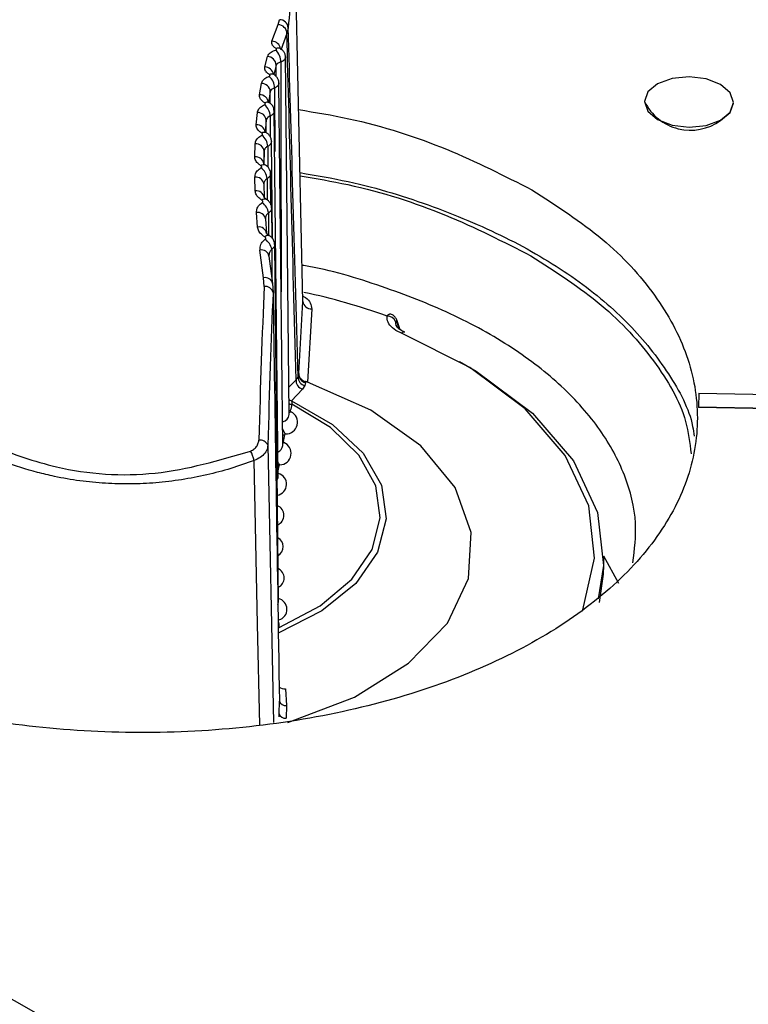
# Model space of a CAD drawing. Header units: millimetres. Extents: x -0.201 to 0.721, y -0.195 to 0.483.
# Tile 183 of 188: x 0.572 to 0.588, y 0.417 to 0.439. Entities that reach past the tile are written whole.
import ezdxf

# ---------------------------------------------------------------- set-up
doc = ezdxf.new("R2010")
doc.units = ezdxf.units.MM

msp = doc.modelspace()

# ---------------------------------------------------------------- linework, layer by layer
at = {"color": 7, "linetype": 'Continuous', "lineweight": 25}
for p, q in [((0.578251, 0.432738), (0.578084, 0.440341)), ((0.577697, 0.438969), (0.577724, 0.439079)), ((0.577557, 0.438593), (0.577697, 0.438969)), ((0.577923, 0.438895), (0.577892, 0.438767)), ((0.577892, 0.438767), (0.577754, 0.438397)), ((0.577397, 0.438017), (0.577455, 0.43825)), ((0.577947, 0.430199), (0.577861, 0.438241)), ((0.577653, 0.438059), (0.577599, 0.437847)), ((0.577652, 0.437801), (0.577653, 0.438059)), ((0.577279, 0.437391), (0.577321, 0.437645)), ((0.577519, 0.437463), (0.577478, 0.437212)), ((0.577519, 0.437196), (0.577519, 0.437463)), ((0.577614, 0.437542), (0.577618, 0.436116)), ((0.5778, 0.429499), (0.577713, 0.437656)), ((0.585935, 0.437241), (0.585935, 0.437233)), ((0.577696, 0.428797), (0.577608, 0.437023)), ((0.587935, 0.437203), (0.587935, 0.437211)), ((0.577204, 0.436717), (0.577229, 0.436991)), ((0.577428, 0.436817), (0.577404, 0.436547)), ((0.577428, 0.436538), (0.577428, 0.436817)), ((0.577517, 0.436911), (0.577518, 0.436441)), ((0.577569, 0.434156), (0.577546, 0.436354)), ((0.577172, 0.435995), (0.57718, 0.436288)), ((0.57738, 0.436124), (0.577372, 0.435835)), ((0.577379, 0.435841), (0.57738, 0.436124)), ((0.577462, 0.436231), (0.577463, 0.435768)), ((0.577182, 0.435227), (0.577173, 0.435538)), ((0.577449, 0.435505), (0.577451, 0.435023)), ((0.577535, 0.434912), (0.577527, 0.435614)), ((0.577373, 0.435383), (0.577383, 0.435076)), ((0.577559, 0.434168), (0.577551, 0.434839)), ((0.577235, 0.434413), (0.577209, 0.43474)), ((0.57741, 0.434596), (0.577436, 0.434273)), ((0.577479, 0.434732), (0.577481, 0.434233)), ((0.577552, 0.433914), (0.577555, 0.43326)), ((0.577705, 0.425978), (0.577619, 0.43402)), ((0.57737, 0.433273), (0.577288, 0.433897)), ((0.577489, 0.433762), (0.57757, 0.433146)), ((0.57738, 0.433079), (0.57737, 0.433273)), ((0.57757, 0.433146), (0.577581, 0.43294)), ((0.578158, 0.431122), (0.578251, 0.432738)), ((0.578451, 0.432574), (0.578356, 0.430927)), ((0.580229, 0.432457), (0.580232, 0.432456)), ((0.580346, 0.432204), (0.580348, 0.432198)), ((0.58042, 0.432118), (0.580376, 0.432248)), ((0.580442, 0.432106), (0.580382, 0.432285)), ((0.578098, 0.430981), (0.578143, 0.43104)), ((0.578143, 0.43104), (0.578155, 0.431107)), ((0.578155, 0.431107), (0.578158, 0.431122)), ((0.57794, 0.43081), (0.578098, 0.430981)), ((0.578296, 0.430849), (0.578245, 0.430768)), ((0.57831, 0.430915), (0.578296, 0.430849)), ((0.578245, 0.430768), (0.577993, 0.430508)), ((0.587152, 0.430677), (0.587143, 0.430364)), ((0.587152, 0.430677), (0.589847, 0.430625)), ((0.577946, 0.430289), (0.577969, 0.430286)), ((0.577947, 0.430197), (0.577947, 0.4302)), ((0.587143, 0.430364), (0.587143, 0.430356)), ((0.589849, 0.430313), (0.587143, 0.430364)), ((0.589849, 0.430305), (0.587143, 0.430356)), ((0.577463, 0.429508), (0.577592, 0.42327)), ((0.577799, 0.429593), (0.577807, 0.429593)), ((0.5778, 0.429556), (0.577823, 0.429568)), ((0.5778, 0.429498), (0.5778, 0.4295)), ((0.577693, 0.429045), (0.577708, 0.429043)), ((0.577695, 0.428867), (0.577704, 0.428873)), ((0.585359, 0.426395), (0.585018, 0.427008)), ((0.585018, 0.426806), (0.585018, 0.427003)), ((0.577696, 0.425591), (0.577715, 0.425576)), ((0.577699, 0.425409), (0.577719, 0.425409)), ((0.577858, 0.424025), (0.577883, 0.423649)), ((0.577717, 0.423466), (0.577725, 0.42375)), ((0.577883, 0.423649), (0.577877, 0.423365)), ((0.577716, 0.423399), (0.577717, 0.423466))]:
    msp.add_line(p, q, dxfattribs=at)
at = {"color": 7, "linetype": 'Continuous', "lineweight": 25, "flags": 128}
for points in [[(0.587642, 0.436818), (0.587859, 0.437), (0.587935, 0.437216), (0.587859, 0.437434), (0.587642, 0.43762), (0.587318, 0.437746), (0.586935, 0.437793), (0.586552, 0.437754), (0.586228, 0.437634), (0.586011, 0.437453), (0.585935, 0.437236), (0.586011, 0.437018), (0.586228, 0.436832), (0.586552, 0.436706), (0.586935, 0.436659), (0.587318, 0.436698), (0.587642, 0.436818)], [(0.587642, 0.43681), (0.587859, 0.436992), (0.587935, 0.437203)], [(0.584533, 0.425775), (0.584545, 0.425805), (0.584812, 0.426969), (0.584679, 0.428141), (0.58415, 0.429275), (0.583247, 0.430327), (0.582004, 0.431256), (0.580469, 0.432027)], [(0.581774, 0.43139), (0.582149, 0.431172), (0.583416, 0.430225), (0.584337, 0.429152), (0.584876, 0.427996), (0.585012, 0.426802), (0.584889, 0.426055)], [(0.577917, 0.423266), (0.57941, 0.42384), (0.580627, 0.424602), (0.5815, 0.425507), (0.581979, 0.426505), (0.582039, 0.42754), (0.581675, 0.428554), (0.580907, 0.429491), (0.57978, 0.430297), (0.578356, 0.430927)], [(0.577993, 0.430508), (0.578921, 0.429971), (0.579608, 0.429325), (0.580017, 0.428605), (0.580127, 0.427849), (0.579931, 0.427099), (0.57944, 0.426396), (0.57868, 0.425778), (0.577693, 0.425278)], [(0.577719, 0.425409), (0.578643, 0.425896), (0.579352, 0.426491), (0.57981, 0.427163), (0.579993, 0.427877), (0.579892, 0.428597), (0.579512, 0.429285), (0.578873, 0.429906), (0.578007, 0.430427)], [(0.577943, 0.430532), (0.577962, 0.430521), (0.577993, 0.430508)], [(0.577944, 0.430442), (0.577969, 0.430434), (0.578007, 0.430427)], [(0.577946, 0.430245), (0.577956, 0.430248), (0.577983, 0.430261)], [(0.577798, 0.429745), (0.577799, 0.429744), (0.577837, 0.429739)], [(0.577284, 0.42322), (0.577235, 0.425481), (0.577155, 0.429163)], [(0.584918, 0.425971), (0.585012, 0.426605), (0.585018, 0.426806)], [(0.57769, 0.425919), (0.5777, 0.425944), (0.577705, 0.425978)]]:
    msp.add_lwpolyline(points, dxfattribs=at)
at = {"color": 7, "linetype": 'Continuous', "lineweight": 25}
for centre, radius, start, end in [((0.577728, 0.438884), 0.0001953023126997, 3.402489, 91.059773), ((0.577687, 0.438764), 0.0002059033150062, 1.081573, 87.193796), ((0.577549, 0.438386), 0.000206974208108, 10.474453, 87.705893), ((0.577436, 0.438147), 0.0003188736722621, 355.939741, 50.780479), ((0.577694, 0.438324), 0.0001178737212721, 61.493885, 112.148295), ((0.577451, 0.438048), 0.0002016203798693, 2.981981, 88.923615), ((0.577394, 0.437813), 0.0002035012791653, 11.197273, 89.119963), ((0.577294, 0.437553), 0.0003199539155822, 358.111264, 51.976017), ((0.577549, 0.437745), 0.0001122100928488, 62.001476, 116.051847), ((0.577323, 0.437448), 0.0001974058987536, 4.317393, 90.517717), ((0.577283, 0.437195), 0.0001955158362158, 4.824531, 91.220544), ((0.586968, 0.437746), 0.0011536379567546, 206.416706, 305.73805), ((0.577196, 0.436909), 0.0003211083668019, 0.336569, 53.171382), ((0.577448, 0.437117), 0.0001072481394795, 63.109215, 120.192217), ((0.577237, 0.436799), 0.0001924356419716, 5.569142, 92.361953), ((0.577215, 0.436527), 0.000190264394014, 6.046741, 93.168033), ((0.57714, 0.436217), 0.0003222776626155, 2.613419, 54.380871), ((0.577388, 0.436443), 0.0001010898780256, 64.150196, 125.183036), ((0.577194, 0.436102), 0.0001868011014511, 6.747174, 94.463246), ((0.577189, 0.435812), 0.0001843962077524, 7.198402, 95.373086), ((0.577372, 0.435719), 9.74303695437e-05, 66.110832, 129.850986), ((0.577127, 0.435477), 0.0003234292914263, 4.942922, 55.616604), ((0.577194, 0.435359), 0.0001806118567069, 7.863682, 96.828157), ((0.577207, 0.435051), 0.0001780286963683, 8.292949, 97.841126), ((0.577398, 0.434949), 9.47048878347e-05, 68.599364, 134.623753), ((0.577158, 0.434691), 0.0003245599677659, 7.329451, 56.88869), ((0.577238, 0.434569), 0.0001739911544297, 8.933623, 99.462504), ((0.577267, 0.434245), 0.0001712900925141, 9.346688, 100.576636), ((0.577467, 0.434134), 9.30534215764e-05, 71.69699, 139.410381), ((0.577231, 0.433859), 0.0003256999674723, 9.780646, 58.205271), ((0.577324, 0.433733), 0.0001670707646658, 9.975275, 102.370925), ((0.577411, 0.433116), 0.0001620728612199, 10.706226, 104.593269), ((0.577402, 0.432895), 0.0001846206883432, 14.020477, 96.854696), ((0.575101, 0.418271), 0.0150148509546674, 70.370769, 77.786721), ((0.578439, 0.432763), 0.0001893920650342, 187.503106, 273.660766), ((0.580144, 0.432203), 0.0002105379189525, 24.606101, 89.612069), ((0.580338, 0.432273), 4.62101595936e-05, 326.764951, 14.548883), ((0.580525, 0.431975), 7.57925209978e-05, 73.493135, 137.216322), ((0.578342, 0.431042), 0.0001985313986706, 180.656368, 256.635951), ((0.578354, 0.431109), 0.0001986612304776, 180.634352, 257.054383), ((0.578302, 0.430964), 0.0002044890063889, 175.421523, 253.798194), ((0.589959, 0.427113), 0.0124025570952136, 164.500207, 165.177883), ((0.57775, 0.430227), 0.0001990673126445, 282.989921, 351.990253), ((0.57787, 0.430023), 0.0002630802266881, 268.464739, 64.519858), ((0.578131, 0.429991), 0.000353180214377, 198.662326, 220.699206), ((0.589633, 0.427192), 0.0120676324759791, 167.8156, 168.522237), ((0.577291, 0.429437), 0.0001857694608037, 22.363928, 99.423848), ((0.577621, 0.429519), 0.0001801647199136, 292.487791, 353.786465), ((0.577727, 0.429326), 0.0002603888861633, 271.22179, 68.496516), ((0.576344, 0.428987), 0.0008293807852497, 12.264074, 28.038171), ((0.589387, 0.427236), 0.0118174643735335, 171.202948, 171.919523), ((0.577931, 0.429259), 0.0002770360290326, 210.499625, 224.275497), ((0.577633, 0.428631), 0.0002524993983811, 280.610373, 73.529382), ((0.577568, 0.428797), 0.0001275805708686, 327.068343, 359.745756), ((0.57759, 0.427929), 0.0002363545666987, 294.108992, 67.117659), ((0.57758, 0.427224), 0.0002286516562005, 299.922141, 61.30451), ((0.577598, 0.426519), 0.0002333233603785, 296.374175, 64.852476), ((0.577645, 0.425816), 0.0002497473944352, 286.261649, 76.273659), ((0.589408, 0.427289), 0.0118390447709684, 188.438949, 189.137962), ((0.577841, 0.424216), 0.0001918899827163, 230.875875, 275.178595), ((0.577875, 0.423809), 0.0001607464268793, 201.553624, 272.941306), ((0.577867, 0.423527), 0.0001617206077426, 201.947073, 273.305502)]:
    msp.add_arc(centre, radius, start, end, dxfattribs=at)
for centre, major_axis, ratio, start_param, end_param in [((0.578204, 0.414763), (0.0001273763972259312, 0.02640908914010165), 0.03708, 0.2516350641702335, 0.4184118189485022), ((0.614299, -1.273997), (-0.03689178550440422, 1.72701936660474), 0.00097, 6.12344068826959, 6.155169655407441), ((0.6123, -1.273987), (-0.03489489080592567, 1.726967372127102), 0.000904, 6.123379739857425, 6.154782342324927), ((0.578004, 0.414764), (0.0001311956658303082, 0.02660905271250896), 0.037004, 0.8118295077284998, 0.9786062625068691), ((0.578204, 0.414763), (0.0001273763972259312, 0.02640908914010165), 0.03708, 0.8118244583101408, 0.9786012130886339), ((0.614299, -1.273997), (-0.03689178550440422, 1.72701936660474), 0.00097, 0.1526298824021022, 0.1843588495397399)]:
    msp.add_ellipse(centre, major_axis=major_axis, ratio=ratio, start_param=start_param, end_param=end_param, dxfattribs=at)
for points, knots in [([(0.538388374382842, 0.4329744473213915), (0.5416604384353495, 0.4349726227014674), (0.5482050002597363, 0.4389692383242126), (0.5612970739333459, 0.4467500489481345), (0.5767377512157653, 0.4556345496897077), (0.5945161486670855, 0.4654611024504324), (0.6057396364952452, 0.4713452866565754), (0.611352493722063, 0.474287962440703)], [0, 0, 0, 0, 0.1343739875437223, 0.2687657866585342, 0.5376709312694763, 0.7687896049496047, 0.9999999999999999, 0.9999999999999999, 0.9999999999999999, 0.9999999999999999]), ([(0.5407009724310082, 0.4325611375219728), (0.5411249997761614, 0.4328252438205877), (0.5465441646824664, 0.4362005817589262), (0.5570061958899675, 0.4425586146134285), (0.5721820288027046, 0.4513651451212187), (0.5874717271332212, 0.4598501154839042), (0.5977615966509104, 0.4652004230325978), (0.6029073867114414, 0.4678760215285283)], [0, 0, 0, 0, 0.0207649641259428, 0.2653809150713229, 0.510071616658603, 0.7549950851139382, 1, 1, 1, 1]), ([(0.6044920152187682, 0.4618022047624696), (0.6034487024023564, 0.4612520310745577), (0.6014579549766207, 0.4602022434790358), (0.5984672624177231, 0.4586093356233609), (0.5941625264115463, 0.4563016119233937), (0.5865800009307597, 0.4521830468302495), (0.5748691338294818, 0.4456642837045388), (0.5643791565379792, 0.4396230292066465), (0.556971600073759, 0.4352643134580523), (0.5540660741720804, 0.4335379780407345), (0.5516862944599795, 0.4321228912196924), (0.549935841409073, 0.4310564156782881), (0.5484574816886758, 0.430216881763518), (0.5477702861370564, 0.4295980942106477), (0.5476574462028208, 0.429345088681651), (0.5476277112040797, 0.429278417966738)], [0, 0, 0, 0, 0.0545915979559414, 0.1041663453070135, 0.1564019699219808, 0.2797083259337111, 0.500607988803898, 0.768491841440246, 0.8279789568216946, 0.8876777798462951, 0.9205180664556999, 0.9520160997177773, 0.9802382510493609, 0.994792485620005, 0.9999999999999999, 0.9999999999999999, 0.9999999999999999, 0.9999999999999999]), ([(0.5491099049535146, 0.430253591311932), (0.5584131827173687, 0.4357542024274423), (0.5729272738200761, 0.4443357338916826), (0.5897339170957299, 0.4536012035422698), (0.5982446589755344, 0.4581793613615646), (0.6019910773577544, 0.4601672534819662), (0.6036397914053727, 0.4610382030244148), (0.6044328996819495, 0.461455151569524), (0.604781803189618, 0.4616392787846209), (0.604935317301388, 0.4617202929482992)], [0, 0, 0, 0, 0.4998351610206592, 0.7797953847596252, 0.9030815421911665, 0.9573511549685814, 0.9812338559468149, 0.9917430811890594, 1, 1, 1, 1]), ([(0.605006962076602, 0.4617026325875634), (0.6041099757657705, 0.4612274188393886), (0.6013791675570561, 0.4597806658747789), (0.594980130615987, 0.4563757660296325), (0.5876413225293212, 0.4523790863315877), (0.5784661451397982, 0.4472832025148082), (0.5711248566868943, 0.4431226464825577), (0.563783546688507, 0.4388799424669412), (0.5585026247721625, 0.4357877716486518), (0.5540167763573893, 0.4331311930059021), (0.5513663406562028, 0.4315440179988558), (0.5503260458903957, 0.4309210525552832)], [0, 0, 0, 0, 0.0492403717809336, 0.1499086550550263, 0.3512484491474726, 0.4519167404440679, 0.6532565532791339, 0.7539248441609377, 0.8545931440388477, 0.9429278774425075, 1, 1, 1, 1]), ([(0.5776491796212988, 0.4384331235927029), (0.5776416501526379, 0.4384378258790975), (0.5776265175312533, 0.4384472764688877), (0.5776070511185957, 0.4384625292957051), (0.5775900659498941, 0.4384785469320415), (0.5775773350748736, 0.4384937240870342), (0.5775662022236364, 0.4385105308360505), (0.5775581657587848, 0.4385276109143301), (0.5775532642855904, 0.4385464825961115), (0.5775522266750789, 0.4385606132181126), (0.5775530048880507, 0.4385736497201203), (0.5775545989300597, 0.4385831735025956), (0.5775567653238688, 0.4385902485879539), (0.5775574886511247, 0.4385926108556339)], [0, 0, 0, 0, 0.1017699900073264, 0.2045359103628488, 0.3087797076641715, 0.4140564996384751, 0.4904624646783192, 0.6188949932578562, 0.7232418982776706, 0.8285957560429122, 0.8713500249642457, 0.9570456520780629, 0.9999999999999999, 0.9999999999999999, 0.9999999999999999, 0.9999999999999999]), ([(0.5774551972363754, 0.4382497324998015), (0.5774666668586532, 0.4382733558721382), (0.5774895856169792, 0.4383205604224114), (0.5775653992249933, 0.4383677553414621), (0.5776214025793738, 0.4383883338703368), (0.5776375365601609, 0.4383942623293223)], [0, 0, 0, 0, 0.4162916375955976, 0.8318397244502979, 1, 1, 1, 1]), ([(0.5776375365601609, 0.4383942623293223), (0.5776394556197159, 0.4383949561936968), (0.5776433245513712, 0.4383963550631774), (0.5776489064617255, 0.4383991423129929), (0.5776541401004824, 0.438402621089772), (0.5776583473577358, 0.4384068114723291), (0.5776609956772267, 0.4384113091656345), (0.5776619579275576, 0.4384159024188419), (0.5776612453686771, 0.4384205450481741), (0.5776588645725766, 0.4384250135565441), (0.5776549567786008, 0.4384293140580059), (0.5776511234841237, 0.4384318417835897), (0.5776491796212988, 0.4384331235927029)], [0, 0, 0, 0, 0.0771195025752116, 0.155477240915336, 0.2597146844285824, 0.3669934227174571, 0.4713762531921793, 0.5787439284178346, 0.6826590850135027, 0.7895143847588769, 0.8932627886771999, 1, 1, 1, 1]), ([(0.5777525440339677, 0.4384268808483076), (0.5777477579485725, 0.4384295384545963), (0.5777351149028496, 0.4384365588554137), (0.5777355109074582, 0.4384370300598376), (0.5777357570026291, 0.4384373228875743)], [0, 0, 0, 0, 0.3785547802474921, 1, 1, 1, 1]), ([(0.57785770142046, 0.4382411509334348), (0.5778584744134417, 0.438249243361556), (0.5778616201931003, 0.4382821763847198), (0.5778404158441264, 0.4383356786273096), (0.5778019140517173, 0.4383916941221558), (0.5777667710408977, 0.4384158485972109), (0.5777498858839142, 0.4384274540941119)], [0, 0, 0, 0, 0.1069805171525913, 0.4353689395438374, 0.7287118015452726, 0.9999999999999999, 0.9999999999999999, 0.9999999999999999, 0.9999999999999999]), ([(0.5777539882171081, 0.4381246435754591), (0.577745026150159, 0.4381219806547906), (0.5777138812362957, 0.4381127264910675), (0.5776718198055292, 0.4380913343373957), (0.5776591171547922, 0.4380695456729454), (0.5776527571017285, 0.4380586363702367)], [0, 0, 0, 0, 0.1678641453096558, 0.5833603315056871, 1, 1, 1, 1]), ([(0.5778606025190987, 0.4382409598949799), (0.5778606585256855, 0.4382401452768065), (0.5778612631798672, 0.4382313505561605), (0.5778584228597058, 0.4382184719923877), (0.5778521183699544, 0.4382027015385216), (0.5778432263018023, 0.4381873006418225), (0.5778308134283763, 0.4381725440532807), (0.5778151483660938, 0.4381588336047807), (0.5778028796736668, 0.4381499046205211), (0.5777871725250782, 0.4381401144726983), (0.5777713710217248, 0.4381318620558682), (0.5777583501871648, 0.4381264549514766), (0.5777539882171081, 0.4381246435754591)], [0, 0, 0, 0, 0.0180654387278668, 0.195036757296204, 0.2848872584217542, 0.3760708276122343, 0.5528142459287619, 0.6435521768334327, 0.7349734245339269, 0.8007875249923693, 0.9332639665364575, 1, 1, 1, 1]), ([(0.5777539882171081, 0.4381246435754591), (0.577756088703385, 0.4370774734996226), (0.5777587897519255, 0.4357309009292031), (0.5777617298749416, 0.4340089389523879), (0.5777626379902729, 0.4333341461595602), (0.5777631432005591, 0.4329587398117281)], [0, 0, 0, 0, 0.608113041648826, 0.7819821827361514, 0.9999999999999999, 0.9999999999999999, 0.9999999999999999, 0.9999999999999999]), ([(0.5775000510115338, 0.437845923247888), (0.5774922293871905, 0.4378508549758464), (0.577476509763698, 0.4378607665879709), (0.5774560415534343, 0.4378768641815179), (0.5774379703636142, 0.4378938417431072), (0.5774241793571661, 0.4379100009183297), (0.5774118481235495, 0.4379279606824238), (0.5774025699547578, 0.4379462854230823), (0.5773962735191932, 0.437966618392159), (0.577394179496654, 0.4379818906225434), (0.577393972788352, 0.4379959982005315), (0.5773948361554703, 0.4380063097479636), (0.5773964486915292, 0.4380139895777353), (0.5773969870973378, 0.4380165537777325)], [0, 0, 0, 0, 0.1018084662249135, 0.2046110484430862, 0.308890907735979, 0.4142049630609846, 0.4906515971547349, 0.6191607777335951, 0.7235837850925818, 0.8290239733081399, 0.871671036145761, 0.9571525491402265, 1, 1, 1, 1]), ([(0.577320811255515, 0.4376450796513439), (0.5773304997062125, 0.4376707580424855), (0.5773498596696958, 0.4377220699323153), (0.5774217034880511, 0.4377745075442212), (0.5774758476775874, 0.4377978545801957), (0.5774915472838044, 0.4378046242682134)], [0, 0, 0, 0, 0.4156435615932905, 0.830560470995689, 1, 1, 1, 1]), ([(0.5774915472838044, 0.4378046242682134), (0.5774933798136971, 0.4378054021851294), (0.5774970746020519, 0.4378069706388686), (0.5775023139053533, 0.4378100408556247), (0.5775071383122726, 0.4378138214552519), (0.5775109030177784, 0.4378183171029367), (0.5775131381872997, 0.4378231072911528), (0.5775137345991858, 0.437827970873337), (0.5775127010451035, 0.4378328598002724), (0.5775100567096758, 0.4378375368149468), (0.5775059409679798, 0.4378420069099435), (0.5775020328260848, 0.4378446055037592), (0.5775000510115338, 0.437845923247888)], [0, 0, 0, 0, 0.0779738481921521, 0.1572126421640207, 0.2611560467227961, 0.3681050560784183, 0.4721611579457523, 0.5791898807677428, 0.6830005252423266, 0.7897648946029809, 0.8933900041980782, 0.9999999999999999, 0.9999999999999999, 0.9999999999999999, 0.9999999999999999]), ([(0.5776044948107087, 0.4378437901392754), (0.5775986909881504, 0.4378471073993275), (0.5775831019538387, 0.4378560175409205), (0.5775825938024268, 0.4378576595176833), (0.5775822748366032, 0.4378586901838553)], [0, 0, 0, 0, 0.3723016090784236, 0.9999999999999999, 0.9999999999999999, 0.9999999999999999, 0.9999999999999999]), ([(0.5777093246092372, 0.4376559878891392), (0.5777097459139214, 0.4376703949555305), (0.5777108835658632, 0.4377092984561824), (0.5776844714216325, 0.4377662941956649), (0.5776459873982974, 0.4378155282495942), (0.5776139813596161, 0.4378348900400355), (0.5776009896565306, 0.4378427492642)], [0, 0, 0, 0, 0.187893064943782, 0.5073689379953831, 0.8000340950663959, 1, 1, 1, 1]), ([(0.5776142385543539, 0.4375420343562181), (0.5776055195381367, 0.4375387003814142), (0.577575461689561, 0.4375272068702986), (0.5775355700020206, 0.4375012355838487), (0.5775248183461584, 0.4374754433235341), (0.5775194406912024, 0.4374625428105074)], [0, 0, 0, 0, 0.169593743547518, 0.5846557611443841, 1, 1, 1, 1]), ([(0.5777124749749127, 0.4376561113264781), (0.5777121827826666, 0.4376490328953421), (0.5777117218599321, 0.4376378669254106), (0.577706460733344, 0.4376228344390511), (0.5777006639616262, 0.4376110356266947), (0.5776930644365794, 0.4375995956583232), (0.5776838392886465, 0.4375886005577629), (0.5776728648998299, 0.4375779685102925), (0.5776613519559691, 0.4375687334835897), (0.5776463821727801, 0.4375584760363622), (0.5776311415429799, 0.4375497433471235), (0.577618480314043, 0.4375439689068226), (0.5776142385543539, 0.437542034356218)], [0, 0, 0, 0, 0.1615163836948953, 0.25478627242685, 0.3494260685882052, 0.4411708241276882, 0.533563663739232, 0.6269606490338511, 0.7217335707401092, 0.7908298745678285, 0.9299239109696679, 1, 1, 1, 1]), ([(0.5834019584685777, 0.4352496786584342), (0.5839562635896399, 0.4348917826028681), (0.585064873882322, 0.4341759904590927), (0.5862262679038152, 0.4328997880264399), (0.5869587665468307, 0.4315354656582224), (0.5872028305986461, 0.4301179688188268), (0.5869575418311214, 0.4287064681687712), (0.5862301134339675, 0.4273539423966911), (0.5850491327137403, 0.4261126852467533), (0.5834598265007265, 0.4250302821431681), (0.5815232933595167, 0.4241483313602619), (0.5793139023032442, 0.4235007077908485), (0.5769165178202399, 0.4231123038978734), (0.5744232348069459, 0.4229980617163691), (0.5719298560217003, 0.4231623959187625), (0.5695322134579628, 0.4235990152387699), (0.567322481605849, 0.4242911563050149), (0.5653856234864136, 0.4252122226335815), (0.5637961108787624, 0.4263268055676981), (0.5626150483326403, 0.4275920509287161), (0.5618878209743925, 0.4289593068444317), (0.5616423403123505, 0.4303760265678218), (0.5618880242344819, 0.4317877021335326), (0.5626152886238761, 0.4331403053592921), (0.5637965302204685, 0.4343810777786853), (0.5653849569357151, 0.4354653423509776), (0.567324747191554, 0.436340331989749), (0.5693449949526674, 0.4369596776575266), (0.5707593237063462, 0.4371575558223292), (0.5713692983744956, 0.4372428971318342)], [0, 0, 0, 0, 0.0373715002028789, 0.0747430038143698, 0.1121145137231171, 0.1494860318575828, 0.1868575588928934, 0.2242290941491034, 0.2616006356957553, 0.2989721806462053, 0.3363437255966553, 0.3737152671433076, 0.4110868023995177, 0.4484583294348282, 0.4858298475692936, 0.5232013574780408, 0.560572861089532, 0.5979443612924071, 0.6353158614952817, 0.6726873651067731, 0.7100588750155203, 0.7474303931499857, 0.7848019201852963, 0.8221734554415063, 0.8595449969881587, 0.8969165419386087, 0.9342880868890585, 0.9716596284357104, 1, 1, 1, 1]), ([(0.5773936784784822, 0.4372096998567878), (0.5773855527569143, 0.4372148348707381), (0.5773692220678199, 0.437225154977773), (0.5773477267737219, 0.4372420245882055), (0.5773285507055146, 0.4372598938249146), (0.5773136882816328, 0.4372769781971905), (0.577300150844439, 0.4372960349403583), (0.5772896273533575, 0.4373155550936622), (0.577281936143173, 0.4373373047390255), (0.5772787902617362, 0.4373536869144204), (0.5772776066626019, 0.4373688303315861), (0.5772777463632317, 0.4373798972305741), (0.577278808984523, 0.4373881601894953), (0.5772791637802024, 0.4373909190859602)], [0, 0, 0, 0, 0.1018734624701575, 0.2047404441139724, 0.3090852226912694, 0.4144656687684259, 0.4909717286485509, 0.6195870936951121, 0.7241069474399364, 0.8296522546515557, 0.8721426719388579, 0.957310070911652, 1, 1, 1, 1]), ([(0.5774986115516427, 0.4372124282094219), (0.5774920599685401, 0.4372160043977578), (0.5774733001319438, 0.4372262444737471), (0.5774684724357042, 0.4372359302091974), (0.5774698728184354, 0.437232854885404), (0.5774698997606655, 0.4372327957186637)], [0, 0, 0, 0, 0.3448324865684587, 0.9873951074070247, 0.9999999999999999, 0.9999999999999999, 0.9999999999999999, 0.9999999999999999]), ([(0.5772288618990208, 0.4369909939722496), (0.5772367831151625, 0.4370187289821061), (0.5772526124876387, 0.4370741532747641), (0.5773205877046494, 0.4371319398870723), (0.5773729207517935, 0.4371581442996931), (0.5773881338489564, 0.4371657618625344)], [0, 0, 0, 0, 0.4153666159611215, 0.8300484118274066, 1, 1, 1, 1]), ([(0.5773881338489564, 0.4371657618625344), (0.5773898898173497, 0.4371666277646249), (0.5773934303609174, 0.4371683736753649), (0.5773983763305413, 0.4371717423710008), (0.5774028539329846, 0.437175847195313), (0.5774062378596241, 0.437180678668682), (0.5774081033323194, 0.4371857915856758), (0.577408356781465, 0.4371909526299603), (0.5774070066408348, 0.4371961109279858), (0.5774040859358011, 0.4372010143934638), (0.5773997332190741, 0.4372056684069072), (0.5773957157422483, 0.4372083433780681), (0.5773936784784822, 0.4372096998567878)], [0, 0, 0, 0, 0.0784038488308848, 0.1580849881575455, 0.2618520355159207, 0.3686043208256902, 0.4724880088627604, 0.5793394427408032, 0.683118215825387, 0.7898614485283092, 0.8934386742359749, 1, 1, 1, 1]), ([(0.5776050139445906, 0.4370225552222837), (0.5776039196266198, 0.4370454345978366), (0.5776016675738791, 0.4370925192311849), (0.5775659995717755, 0.43715330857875), (0.5775287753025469, 0.4371937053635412), (0.5775020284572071, 0.4372075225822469), (0.5774950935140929, 0.4372111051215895)], [0, 0, 0, 0, 0.2946854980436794, 0.6064483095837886, 0.8979596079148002, 1, 1, 1, 1]), ([(0.577607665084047, 0.437022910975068), (0.577607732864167, 0.4370214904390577), (0.5776079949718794, 0.4370159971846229), (0.5776066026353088, 0.4370063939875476), (0.5776034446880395, 0.4369941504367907), (0.5775966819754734, 0.436978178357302), (0.577586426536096, 0.4369627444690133), (0.5775728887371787, 0.4369482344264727), (0.5775620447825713, 0.4369386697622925), (0.5775477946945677, 0.4369279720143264), (0.5775331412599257, 0.4369187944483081), (0.5775208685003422, 0.4369126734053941), (0.5775167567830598, 0.4369106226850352)], [0, 0, 0, 0, 0.0333888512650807, 0.1291156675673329, 0.2258741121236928, 0.324045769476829, 0.5147435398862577, 0.6115420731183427, 0.7097556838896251, 0.7818237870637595, 0.9269048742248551, 1, 1, 1, 1]), ([(0.5781559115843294, 0.4370576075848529), (0.5785345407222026, 0.4369946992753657), (0.5797142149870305, 0.4367986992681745), (0.5815342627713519, 0.4362034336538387), (0.5827793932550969, 0.43556759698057), (0.5834019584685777, 0.4352496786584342)], [0, 0, 0, 0, 0.1911573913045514, 0.5955787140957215, 1, 1, 1, 1]), ([(0.5775167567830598, 0.4369106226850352), (0.5775083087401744, 0.4369065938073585), (0.5774792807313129, 0.4368927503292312), (0.5774415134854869, 0.436862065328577), (0.5774327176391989, 0.4368322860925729), (0.5774283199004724, 0.4368173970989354)], [0, 0, 0, 0, 0.170301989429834, 0.5851683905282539, 1, 1, 1, 1]), ([(0.5773301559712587, 0.4365254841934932), (0.5773136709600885, 0.4365363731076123), (0.5772802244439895, 0.4365584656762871), (0.5772433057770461, 0.4365968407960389), (0.5772170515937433, 0.4366381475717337), (0.5772062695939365, 0.4366726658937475), (0.5772033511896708, 0.4366990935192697), (0.5772038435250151, 0.4367108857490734), (0.5772040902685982, 0.4367167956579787)], [0, 0, 0, 0, 0.2043436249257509, 0.4145937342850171, 0.6193636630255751, 0.8299996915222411, 0.9148009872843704, 1, 1, 1, 1]), ([(0.5771795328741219, 0.4362883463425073), (0.5771856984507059, 0.4363181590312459), (0.5771980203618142, 0.4363777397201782), (0.5772622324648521, 0.4364409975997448), (0.5773127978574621, 0.4364701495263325), (0.5773274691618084, 0.436478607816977)], [0, 0, 0, 0, 0.4155193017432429, 0.8304157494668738, 1, 1, 1, 1]), ([(0.5773274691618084, 0.436478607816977), (0.5773307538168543, 0.4364806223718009), (0.5773383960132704, 0.4364853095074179), (0.5773452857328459, 0.4364948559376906), (0.577346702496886, 0.4365059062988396), (0.5773419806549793, 0.4365168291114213), (0.5773340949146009, 0.4365226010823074), (0.5773301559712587, 0.4365254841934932)], [0, 0, 0, 0, 0.1585725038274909, 0.3689404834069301, 0.5795213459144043, 0.7899700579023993, 1, 1, 1, 1]), ([(0.5774350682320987, 0.4365337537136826), (0.5774275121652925, 0.4365379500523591), (0.5774046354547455, 0.4365506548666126), (0.577398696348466, 0.4365630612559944), (0.5773999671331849, 0.4365594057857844), (0.577400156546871, 0.436558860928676)], [0, 0, 0, 0, 0.2956174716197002, 0.8950099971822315, 1, 1, 1, 1]), ([(0.5775455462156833, 0.4363417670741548), (0.5775424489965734, 0.436369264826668), (0.5775366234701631, 0.4364209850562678), (0.5774951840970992, 0.4364842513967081), (0.5774584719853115, 0.436519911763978), (0.5774350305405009, 0.4365316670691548), (0.5774319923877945, 0.4365331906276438)], [0, 0, 0, 0, 0.351560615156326, 0.6612466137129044, 0.9560955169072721, 0.9999999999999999, 0.9999999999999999, 0.9999999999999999, 0.9999999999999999]), ([(0.5774617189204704, 0.4362313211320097), (0.5774535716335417, 0.4362265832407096), (0.57742552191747, 0.4362102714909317), (0.5773898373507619, 0.4361747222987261), (0.5773829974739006, 0.4361409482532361), (0.577379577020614, 0.4361240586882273)], [0, 0, 0, 0, 0.1698833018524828, 0.5848791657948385, 0.9999999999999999, 0.9999999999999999, 0.9999999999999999, 0.9999999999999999]), ([(0.5775458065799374, 0.4363418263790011), (0.577545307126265, 0.4363337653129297), (0.5775445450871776, 0.4363214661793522), (0.5775387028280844, 0.4363054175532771), (0.5775326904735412, 0.4362934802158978), (0.5775249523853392, 0.4362819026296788), (0.5775154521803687, 0.4362706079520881), (0.577505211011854, 0.436260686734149), (0.5774916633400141, 0.4362495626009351), (0.5774776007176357, 0.4362399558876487), (0.5774657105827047, 0.4362334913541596), (0.5774617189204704, 0.4362313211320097)], [0, 0, 0, 0, 0.1942440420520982, 0.2963669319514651, 0.3949022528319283, 0.4941217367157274, 0.5954990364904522, 0.6976219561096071, 0.7724730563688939, 0.9236164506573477, 1, 1, 1, 1]), ([(0.5773095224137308, 0.4357942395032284), (0.5772923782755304, 0.4358054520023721), (0.5772575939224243, 0.4358282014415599), (0.5772183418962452, 0.4358682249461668), (0.5771895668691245, 0.4359116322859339), (0.5771766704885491, 0.4359481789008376), (0.577172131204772, 0.43597629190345), (0.5771719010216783, 0.4359888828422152), (0.5771717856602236, 0.4359951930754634)], [0, 0, 0, 0, 0.2043072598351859, 0.4145262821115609, 0.619281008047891, 0.8299070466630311, 0.9147540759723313, 1, 1, 1, 1]), ([(0.5771729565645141, 0.4355379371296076), (0.5771773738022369, 0.4355698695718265), (0.5771862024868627, 0.4356336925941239), (0.5772467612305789, 0.4357025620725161), (0.57729559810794, 0.4357347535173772), (0.5773096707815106, 0.4357440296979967)], [0, 0, 0, 0, 0.4161530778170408, 0.831760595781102, 1, 1, 1, 1]), ([(0.5773096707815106, 0.4357440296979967), (0.5773128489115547, 0.4357462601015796), (0.5773202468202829, 0.4357514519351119), (0.5773265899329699, 0.435761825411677), (0.5773273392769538, 0.4357736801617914), (0.5773219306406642, 0.4357852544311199), (0.5773136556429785, 0.4357912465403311), (0.5773095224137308, 0.4357942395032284)], [0, 0, 0, 0, 0.1585767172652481, 0.3691277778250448, 0.5797659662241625, 0.7900998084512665, 1, 1, 1, 1]), ([(0.5774139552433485, 0.4358086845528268), (0.5774053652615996, 0.4358134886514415), (0.577380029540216, 0.4358276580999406), (0.5773705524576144, 0.4358438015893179), (0.5773712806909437, 0.4358414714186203), (0.5773715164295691, 0.4358407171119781)], [0, 0, 0, 0, 0.2575608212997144, 0.7596627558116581, 1, 1, 1, 1]), ([(0.577524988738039, 0.4356139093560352), (0.5775255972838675, 0.4356184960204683), (0.5775298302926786, 0.4356504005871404), (0.5775090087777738, 0.4357062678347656), (0.5774685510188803, 0.4357690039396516), (0.5774296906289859, 0.4357954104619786), (0.5774111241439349, 0.4358080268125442)], [0, 0, 0, 0, 0.0586359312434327, 0.4078680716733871, 0.7170947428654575, 1, 1, 1, 1]), ([(0.5774492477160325, 0.4355049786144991), (0.5774414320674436, 0.4354995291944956), (0.5774143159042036, 0.4354806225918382), (0.5773806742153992, 0.4354400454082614), (0.5773757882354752, 0.43540223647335), (0.5773733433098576, 0.4353833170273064)], [0, 0, 0, 0, 0.1682692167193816, 0.5838051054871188, 0.9999999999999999, 0.9999999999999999, 0.9999999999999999, 0.9999999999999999]), ([(0.5775264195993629, 0.4356137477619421), (0.5775263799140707, 0.4356072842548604), (0.5775263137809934, 0.4355965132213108), (0.5775218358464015, 0.4355818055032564), (0.5775165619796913, 0.43556955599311), (0.5775095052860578, 0.4355576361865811), (0.5775006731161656, 0.4355459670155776), (0.5774910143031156, 0.4355356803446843), (0.5774781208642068, 0.4355241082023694), (0.5774646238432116, 0.4355140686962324), (0.5774531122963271, 0.4355072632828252), (0.5774492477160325, 0.4355049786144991)], [0, 0, 0, 0, 0.1597810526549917, 0.2662652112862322, 0.3690464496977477, 0.4725427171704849, 0.5782944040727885, 0.6848255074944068, 0.7628438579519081, 0.920383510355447, 1, 1, 1, 1]), ([(0.578187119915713, 0.4356390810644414), (0.5785522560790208, 0.4355767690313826), (0.579604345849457, 0.4353972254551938), (0.5812103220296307, 0.4348937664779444), (0.582939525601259, 0.4341569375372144), (0.5844271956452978, 0.4332615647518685), (0.5856379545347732, 0.432240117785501), (0.5865068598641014, 0.4311206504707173), (0.5869731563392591, 0.430261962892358), (0.5870397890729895, 0.4297838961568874), (0.5870500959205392, 0.4297099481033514)], [0, 0, 0, 0, 0.079141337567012, 0.2280349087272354, 0.3769232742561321, 0.5258126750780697, 0.6747871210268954, 0.8237609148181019, 0.9727390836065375, 0.9999999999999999, 0.9999999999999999, 0.9999999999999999, 0.9999999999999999]), ([(0.578188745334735, 0.4355652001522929), (0.5785487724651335, 0.4355051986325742), (0.5797096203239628, 0.4353117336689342), (0.5815118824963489, 0.434720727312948), (0.582757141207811, 0.4340851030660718), (0.5833797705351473, 0.4337672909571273)], [0, 0, 0, 0, 0.1835310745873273, 0.59176555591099, 1, 1, 1, 1]), ([(0.5773317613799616, 0.4350168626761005), (0.57729745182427, 0.435041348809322), (0.5772287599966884, 0.4350903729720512), (0.5771886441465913, 0.4351677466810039), (0.5771836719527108, 0.4352136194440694), (0.5771822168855, 0.4352270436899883)], [0, 0, 0, 0, 0.4137864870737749, 0.8284499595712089, 1, 1, 1, 1]), ([(0.5773348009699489, 0.4349628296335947), (0.5773379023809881, 0.4349653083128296), (0.5773451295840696, 0.434971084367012), (0.5773509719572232, 0.4349824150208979), (0.5773510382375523, 0.4349951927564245), (0.5773448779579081, 0.4350075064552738), (0.5773361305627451, 0.4350137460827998), (0.5773317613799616, 0.4350168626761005)], [0, 0, 0, 0, 0.158627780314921, 0.3696495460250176, 0.580424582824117, 0.7904288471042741, 1, 1, 1, 1]), ([(0.5774352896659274, 0.4350380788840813), (0.5774256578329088, 0.4350434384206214), (0.5773978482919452, 0.4350589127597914), (0.5773837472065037, 0.4350801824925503), (0.5773834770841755, 0.4350810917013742), (0.5773833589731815, 0.4350814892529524)], [0, 0, 0, 0, 0.2296935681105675, 0.6631834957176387, 1, 1, 1, 1]), ([(0.5775479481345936, 0.4348395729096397), (0.5775487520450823, 0.434849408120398), (0.57755179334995, 0.4348866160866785), (0.5775266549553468, 0.4349462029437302), (0.577484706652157, 0.4350040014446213), (0.5774474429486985, 0.4350264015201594), (0.5774316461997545, 0.4350358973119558)], [0, 0, 0, 0, 0.1222550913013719, 0.4625079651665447, 0.7721475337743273, 1, 1, 1, 1]), ([(0.5772092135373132, 0.4347404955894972), (0.5772118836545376, 0.4347746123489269), (0.577217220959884, 0.4348428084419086), (0.5772742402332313, 0.4349174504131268), (0.5773213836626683, 0.4349527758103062), (0.5773348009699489, 0.4349628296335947)], [0, 0, 0, 0, 0.4173103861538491, 0.8341629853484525, 0.9999999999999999, 0.9999999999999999, 0.9999999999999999, 0.9999999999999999]), ([(0.5775504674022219, 0.4348394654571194), (0.5775506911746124, 0.4348346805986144), (0.5775511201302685, 0.4348255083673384), (0.5775477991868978, 0.4348122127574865), (0.5775432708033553, 0.4347996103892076), (0.5775368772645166, 0.4347873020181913), (0.5775286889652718, 0.434775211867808), (0.5775195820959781, 0.434764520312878), (0.5775073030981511, 0.434752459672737), (0.5774943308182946, 0.4347419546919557), (0.5774831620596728, 0.4347347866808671), (0.5774794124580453, 0.4347323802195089)], [0, 0, 0, 0, 0.1213496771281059, 0.2326186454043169, 0.340166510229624, 0.4484671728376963, 0.5591432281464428, 0.670640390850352, 0.7521671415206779, 0.916796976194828, 0.9999999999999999, 0.9999999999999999, 0.9999999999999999, 0.9999999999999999]), ([(0.5774794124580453, 0.4347323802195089), (0.5774719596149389, 0.4347262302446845), (0.5774457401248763, 0.4347045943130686), (0.577414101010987, 0.4346588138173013), (0.577411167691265, 0.4346168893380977), (0.5774096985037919, 0.4345958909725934)], [0, 0, 0, 0, 0.1654314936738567, 0.5819966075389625, 1, 1, 1, 1]), ([(0.5773968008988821, 0.4341941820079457), (0.5773610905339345, 0.4342191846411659), (0.5772895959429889, 0.4342692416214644), (0.5772450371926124, 0.4343502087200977), (0.5772375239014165, 0.4343988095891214), (0.5772352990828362, 0.43441320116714)], [0, 0, 0, 0, 0.4126041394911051, 0.8260616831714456, 1, 1, 1, 1]), ([(0.5772883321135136, 0.4338966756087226), (0.5772903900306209, 0.4339396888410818), (0.577294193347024, 0.4340191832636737), (0.5773554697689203, 0.4340970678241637), (0.5773959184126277, 0.4341300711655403), (0.577402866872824, 0.4341357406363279)], [0, 0, 0, 0, 0.4940574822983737, 0.9130867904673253, 1, 1, 1, 1]), ([(0.577402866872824, 0.4341357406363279), (0.5774044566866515, 0.4341370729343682), (0.5774076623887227, 0.434139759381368), (0.5774118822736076, 0.4341447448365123), (0.5774154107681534, 0.4341506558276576), (0.5774175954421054, 0.4341574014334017), (0.5774181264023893, 0.4341643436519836), (0.5774169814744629, 0.4341711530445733), (0.5774141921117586, 0.4341777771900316), (0.5774098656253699, 0.4341838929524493), (0.5774041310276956, 0.4341895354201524), (0.5773992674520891, 0.4341926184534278), (0.5773968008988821, 0.4341941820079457)], [0, 0, 0, 0, 0.0787953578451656, 0.1588830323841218, 0.2632957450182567, 0.3707118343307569, 0.4747113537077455, 0.5816518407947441, 0.6848798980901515, 0.7910239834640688, 0.8940182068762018, 1, 1, 1, 1]), ([(0.577499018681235, 0.4342227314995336), (0.5774883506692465, 0.4342285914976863), (0.5774580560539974, 0.434245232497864), (0.577438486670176, 0.4342727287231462), (0.5774349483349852, 0.4342815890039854), (0.5774355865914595, 0.434283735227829), (0.5774357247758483, 0.4342841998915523)], [0, 0, 0, 0, 0.1834541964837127, 0.5209662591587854, 0.8962877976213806, 1, 1, 1, 1]), ([(0.5776150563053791, 0.4340194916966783), (0.5776154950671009, 0.4340346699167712), (0.5776167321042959, 0.4340774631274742), (0.5775862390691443, 0.4341407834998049), (0.5775434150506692, 0.434194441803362), (0.5775076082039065, 0.4342125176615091), (0.5774948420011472, 0.4342189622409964)], [0, 0, 0, 0, 0.1831625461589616, 0.5164053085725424, 0.8275841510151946, 1, 1, 1, 1]), ([(0.5775522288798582, 0.4339142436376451), (0.5775483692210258, 0.4339106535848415), (0.5775258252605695, 0.4338896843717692), (0.5774918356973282, 0.4338401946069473), (0.5774897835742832, 0.4337897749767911), (0.5774886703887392, 0.4337624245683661)], [0, 0, 0, 0, 0.086354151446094, 0.5043877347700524, 0.9999999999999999, 0.9999999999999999, 0.9999999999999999, 0.9999999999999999]), ([(0.5776185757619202, 0.4340196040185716), (0.5776186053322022, 0.4340166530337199), (0.5776186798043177, 0.4340092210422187), (0.5776166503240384, 0.4339974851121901), (0.5776115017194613, 0.4339800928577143), (0.5776025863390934, 0.4339631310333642), (0.5775909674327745, 0.4339480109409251), (0.5775792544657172, 0.4339353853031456), (0.5775667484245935, 0.4339243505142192), (0.5775558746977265, 0.4339167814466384), (0.5775522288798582, 0.4339142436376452)], [0, 0, 0, 0, 0.0768117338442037, 0.193448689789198, 0.306488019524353, 0.5364794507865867, 0.6537133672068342, 0.7395985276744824, 0.9126908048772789, 0.9999999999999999, 0.9999999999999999, 0.9999999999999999, 0.9999999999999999]), ([(0.5833797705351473, 0.4337672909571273), (0.5839353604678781, 0.4334094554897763), (0.5850465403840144, 0.4326937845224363), (0.5861886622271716, 0.4314166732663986), (0.5868648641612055, 0.4302745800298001), (0.5869517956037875, 0.4295594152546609), (0.5869814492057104, 0.4293154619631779)], [0, 0, 0, 0, 0.2842754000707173, 0.5685508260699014, 0.8528262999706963, 1, 1, 1, 1]), ([(0.5856700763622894, 0.426863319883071), (0.5857070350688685, 0.4271599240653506), (0.5857890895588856, 0.4278184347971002), (0.5855306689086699, 0.4288309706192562), (0.5849737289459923, 0.4298712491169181), (0.5841173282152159, 0.4308387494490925), (0.5829803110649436, 0.4317210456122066), (0.5816158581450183, 0.4324842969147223), (0.5800254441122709, 0.4330950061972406), (0.5788790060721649, 0.433450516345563), (0.5782461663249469, 0.4335522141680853), (0.5782329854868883, 0.4335543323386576)], [0, 0, 0, 0, 0.1056642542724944, 0.2345922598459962, 0.3598764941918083, 0.4887932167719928, 0.6140823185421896, 0.7430051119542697, 0.8683135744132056, 0.9972572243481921, 1, 1, 1, 1]), ([(0.578248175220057, 0.4328639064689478), (0.5782702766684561, 0.4328526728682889), (0.578351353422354, 0.4328114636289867), (0.5784334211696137, 0.4327091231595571), (0.578445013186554, 0.4326188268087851), (0.5784508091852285, 0.4325736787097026)], [0, 0, 0, 0, 0.1578090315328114, 0.5789052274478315, 1, 1, 1, 1]), ([(0.5801454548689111, 0.4324136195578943), (0.58014702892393, 0.4324157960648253), (0.5801512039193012, 0.43242156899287), (0.5801608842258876, 0.4324332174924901), (0.5801720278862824, 0.4324437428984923), (0.5801833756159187, 0.4324514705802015), (0.5801919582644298, 0.43245586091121), (0.5802005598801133, 0.4324587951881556), (0.5802091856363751, 0.4324602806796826), (0.580217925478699, 0.4324601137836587), (0.5802246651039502, 0.4324590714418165), (0.5802284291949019, 0.4324574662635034), (0.5802293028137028, 0.4324570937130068)], [0, 0, 0, 0, 0.0593640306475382, 0.1574560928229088, 0.3558872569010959, 0.4563847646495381, 0.5557149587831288, 0.6555428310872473, 0.7569257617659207, 0.8588436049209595, 0.9672386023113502, 0.9999999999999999, 0.9999999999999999, 0.9999999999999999, 0.9999999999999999]), ([(0.5804689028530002, 0.4320268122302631), (0.5804586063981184, 0.4320311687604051), (0.5803802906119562, 0.4320643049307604), (0.5802589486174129, 0.4321414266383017), (0.5801506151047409, 0.4322726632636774), (0.5801471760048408, 0.4323666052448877), (0.5801454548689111, 0.4324136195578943)], [0, 0, 0, 0, 0.0494267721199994, 0.3759445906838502, 0.6876845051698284, 1, 1, 1, 1]), ([(0.5803807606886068, 0.4322840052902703), (0.5803763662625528, 0.4322979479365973), (0.5803640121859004, 0.4323371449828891), (0.5803276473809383, 0.4323914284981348), (0.5802787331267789, 0.4324382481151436), (0.5802408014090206, 0.4324505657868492), (0.5802283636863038, 0.4324546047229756)], [0, 0, 0, 0, 0.1817603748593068, 0.5109840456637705, 0.8396527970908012, 1, 1, 1, 1]), ([(0.5803354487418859, 0.4322907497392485), (0.5803349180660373, 0.4322815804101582), (0.5803338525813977, 0.4322631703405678), (0.5803375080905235, 0.4322349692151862), (0.5803414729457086, 0.4322152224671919), (0.5803453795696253, 0.4322049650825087), (0.5803456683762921, 0.4322042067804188)], [0, 0, 0, 0, 0.32037606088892, 0.6432472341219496, 0.9736261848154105, 1, 1, 1, 1]), ([(0.580376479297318, 0.43224759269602), (0.5803731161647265, 0.4322567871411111), (0.5803665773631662, 0.4322746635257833), (0.5803555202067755, 0.4322939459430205), (0.5803461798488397, 0.4323033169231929), (0.5803412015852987, 0.4323034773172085), (0.5803379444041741, 0.4323008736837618), (0.5803364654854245, 0.432297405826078), (0.5803356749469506, 0.4322928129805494), (0.5803355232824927, 0.4322914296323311), (0.5803354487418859, 0.4322907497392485)], [0, 0, 0, 0, 0.2423063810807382, 0.4711064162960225, 0.66016596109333, 0.7900886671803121, 0.8188617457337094, 0.9502548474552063, 0.9755510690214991, 1, 1, 1, 1]), ([(0.5805466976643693, 0.4320494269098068), (0.5804993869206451, 0.4320717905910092), (0.5804036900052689, 0.4321170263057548), (0.5803525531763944, 0.4321827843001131), (0.5803501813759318, 0.432195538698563), (0.5803495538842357, 0.4321989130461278)], [0, 0, 0, 0, 0.418297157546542, 0.8461026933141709, 0.9999999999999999, 0.9999999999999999, 0.9999999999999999, 0.9999999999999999]), ([(0.5781583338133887, 0.431122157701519), (0.5781583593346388, 0.4311207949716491), (0.5781587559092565, 0.4310996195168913), (0.5781674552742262, 0.4310575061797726), (0.5782002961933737, 0.4310031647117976), (0.5782507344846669, 0.430959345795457), (0.5782932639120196, 0.4309455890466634), (0.5783145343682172, 0.4309387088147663)], [0, 0, 0, 0, 0.0164772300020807, 0.256039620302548, 0.5062938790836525, 0.75308027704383, 1, 1, 1, 1]), ([(0.5783145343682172, 0.4309387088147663), (0.5783132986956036, 0.4309328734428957), (0.578311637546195, 0.4309250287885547), (0.5783099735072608, 0.430917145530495), (0.5783095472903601, 0.4309151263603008)], [0, 0, 0, 0, 0.7438660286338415, 1, 1, 1, 1]), ([(0.5783564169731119, 0.4309268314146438), (0.5783473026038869, 0.4309297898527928), (0.578333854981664, 0.4309341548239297), (0.5783192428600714, 0.4309375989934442), (0.5783145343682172, 0.4309387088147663)], [0, 0, 0, 0, 0.6777680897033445, 0.9999999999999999, 0.9999999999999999, 0.9999999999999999, 0.9999999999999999]), ([(0.5779932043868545, 0.4305077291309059), (0.5779939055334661, 0.4305046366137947), (0.5779978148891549, 0.4304873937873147), (0.5780029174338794, 0.4304544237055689), (0.5780071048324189, 0.4304273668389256)], [0, 0, 0, 0, 0.1793509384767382, 1, 1, 1, 1]), ([(0.577968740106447, 0.4302857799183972), (0.5779684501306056, 0.4302825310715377), (0.5779678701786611, 0.4302760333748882), (0.5779735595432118, 0.4302672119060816), (0.5779802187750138, 0.4302627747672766), (0.5779832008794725, 0.4302607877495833)], [0, 0, 0, 0, 0.3557466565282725, 0.7114936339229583, 0.9999999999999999, 0.9999999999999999, 0.9999999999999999, 0.9999999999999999]), ([(0.5778629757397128, 0.4297603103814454), (0.5778583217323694, 0.4297584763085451), (0.5778490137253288, 0.4297548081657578), (0.5778402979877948, 0.42974685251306), (0.577838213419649, 0.4297411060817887), (0.5778372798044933, 0.4297385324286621)], [0, 0, 0, 0, 0.3557245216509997, 0.7114484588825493, 1, 1, 1, 1]), ([(0.5712623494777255, 0.429487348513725), (0.5717367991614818, 0.4293130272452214), (0.5728900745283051, 0.4288892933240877), (0.5749569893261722, 0.4287502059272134), (0.5763701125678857, 0.4291676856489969), (0.5770764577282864, 0.4293763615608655)], [0, 0, 0, 0, 0.2590235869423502, 0.6296252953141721, 1, 1, 1, 1]), ([(0.5770764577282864, 0.4293763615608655), (0.5771061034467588, 0.4293910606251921), (0.5771654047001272, 0.4294204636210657), (0.5772269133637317, 0.4294934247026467), (0.5772558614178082, 0.4295627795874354), (0.5772593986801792, 0.4296063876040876), (0.5772605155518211, 0.4296201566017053)], [0, 0, 0, 0, 0.2820647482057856, 0.5642228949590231, 0.8624057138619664, 0.9999999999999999, 0.9999999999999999, 0.9999999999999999, 0.9999999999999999]), ([(0.5774627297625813, 0.4295075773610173), (0.5774608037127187, 0.4294881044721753), (0.5774546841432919, 0.4294262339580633), (0.5774056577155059, 0.4293275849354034), (0.5773020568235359, 0.4292244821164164), (0.5772042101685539, 0.4291833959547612), (0.577154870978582, 0.429162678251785)], [0, 0, 0, 0, 0.1353136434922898, 0.4299272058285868, 0.7125407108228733, 1, 1, 1, 1]), ([(0.5778067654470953, 0.4295928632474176), (0.5778066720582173, 0.4295896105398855), (0.5778064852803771, 0.4295831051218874), (0.5778127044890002, 0.4295744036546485), (0.5778196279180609, 0.4295701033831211), (0.5778227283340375, 0.4295681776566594)], [0, 0, 0, 0, 0.3557466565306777, 0.7114936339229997, 1, 1, 1, 1]), ([(0.577154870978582, 0.429162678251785), (0.5769815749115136, 0.4291008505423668), (0.5766338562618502, 0.4289767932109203), (0.5760877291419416, 0.4288332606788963), (0.5755242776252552, 0.4287239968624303), (0.5749529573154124, 0.4286561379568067), (0.5743811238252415, 0.4286294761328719), (0.5738099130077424, 0.4286437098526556), (0.5732356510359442, 0.428699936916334), (0.5727254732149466, 0.4287880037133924), (0.5721550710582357, 0.4289234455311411), (0.571655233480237, 0.4290798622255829), (0.5712968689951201, 0.4292273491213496), (0.5711767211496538, 0.4292767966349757)], [0, 0, 0, 0, 0.0910487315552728, 0.1826893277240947, 0.2762451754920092, 0.3704856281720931, 0.4615748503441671, 0.5533168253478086, 0.6471168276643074, 0.7416236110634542, 0.8056930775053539, 0.9348552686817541, 1, 1, 1, 1]), ([(0.5876951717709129, 0.4078599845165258), (0.5844525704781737, 0.4097252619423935), (0.577967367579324, 0.4134558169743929), (0.5682396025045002, 0.4190328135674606), (0.559031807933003, 0.424294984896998), (0.5530666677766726, 0.4276884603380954), (0.5503440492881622, 0.4292373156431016)], [0, 0, 0, 0, 0.2604396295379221, 0.5208792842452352, 0.7813189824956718, 1, 1, 1, 1]), ([(0.5777328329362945, 0.4290655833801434), (0.5777282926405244, 0.4290636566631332), (0.5777192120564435, 0.429059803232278), (0.5777109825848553, 0.4290516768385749), (0.5777092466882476, 0.4290458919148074), (0.5777084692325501, 0.4290433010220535)], [0, 0, 0, 0, 0.3557245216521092, 0.711448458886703, 0.9999999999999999, 0.9999999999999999, 0.9999999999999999, 0.9999999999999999]), ([(0.5776950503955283, 0.4288787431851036), (0.5776950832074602, 0.4288787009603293), (0.5776969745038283, 0.4288762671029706), (0.5777006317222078, 0.4288744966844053), (0.5777042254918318, 0.4288727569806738)], [0, 0, 0, 0, 0.0173489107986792, 1, 1, 1, 1]), ([(0.5776954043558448, 0.4287958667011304), (0.5776959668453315, 0.4287962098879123), (0.5776965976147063, 0.4287965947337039), (0.5776957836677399, 0.4287958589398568), (0.577695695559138, 0.428795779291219), (0.5776859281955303, 0.4287869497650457), (0.5776878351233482, 0.4287912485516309), (0.5776954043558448, 0.4287958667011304)], [0, 0, 0, 0, 0.891751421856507, 1, 1, 1, 1.000000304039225, 1.000000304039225, 1.000000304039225, 1.000000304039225]), ([(0.5777047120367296, 0.4259750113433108), (0.5777049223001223, 0.4259746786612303), (0.577706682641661, 0.4259718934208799), (0.5777059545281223, 0.4259748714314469), (0.5777053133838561, 0.4259774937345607)], [0, 0, 0, 0, 0.1194446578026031, 1, 1, 1, 1]), ([(0.577714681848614, 0.4255759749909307), (0.5777107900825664, 0.4255736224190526), (0.5777030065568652, 0.4255689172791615), (0.5776973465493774, 0.4255600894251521), (0.5776973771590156, 0.4255542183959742), (0.5776973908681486, 0.4255515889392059)], [0, 0, 0, 0, 0.3557245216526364, 0.7114484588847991, 1, 1, 1, 1])]:
    msp.add_open_spline(points, degree=3, knots=knots, dxfattribs=at)

doc.saveas('drawing.dxf')
